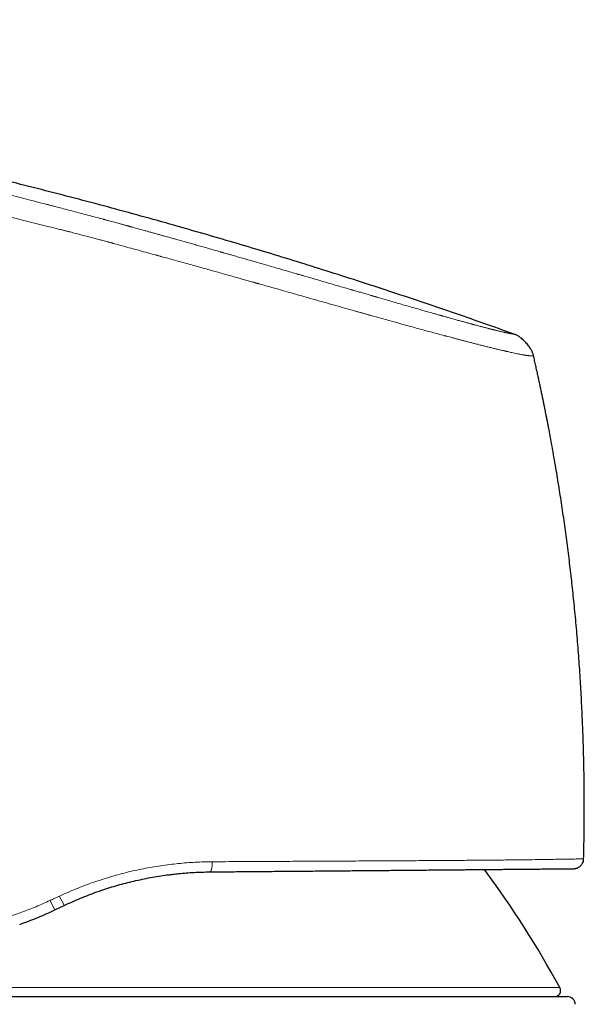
# Model space of a CAD drawing. Header units: millimetres. Extents: x 8 to 757, y 12 to 539.
# Tile 7 of 51: x 249 to 277, y 490 to 539. Entities that reach past the tile are written whole.
import ezdxf

# ---------------------------------------------------------------- set-up
doc = ezdxf.new("R2010")
doc.units = ezdxf.units.MM

msp = doc.modelspace()

# ---------------------------------------------------------------- linework, layer by layer
at = {"color": 7, "linetype": 'Continuous', "lineweight": 30}
for p, q in [((276.706, 497.458), (276.717, 497.458)), ((250.671, 494.941), (251.129, 495.16)), ((226.663, 490.668), (275.908, 490.668))]:
    msp.add_line(p, q, dxfattribs=at)
at = {"color": 252, "linetype": 'Continuous', "lineweight": 0}
msp.add_line((227.024, 491.112), (275.546, 491.112), dxfattribs=at)
at = {"color": 252, "linetype": 'Continuous', "lineweight": 0, "flags": 128}
msp.add_lwpolyline([(258.425, 497.315), (258.425, 497.274), (258.424, 497.233), (258.422, 497.193), (258.419, 497.153), (258.415, 497.114), (258.411, 497.077), (258.406, 497.042), (258.4, 497.008), (258.393, 496.977), (258.386, 496.948), (258.378, 496.921), (258.37, 496.897), (258.361, 496.876), (258.351, 496.857), (258.341, 496.842), (258.331, 496.831), (258.321, 496.822), (258.31, 496.817), (258.3, 496.815)], dxfattribs=at)
at = {"color": 7, "linetype": 'Continuous', "lineweight": 30, "flags": 128}
msp.add_lwpolyline([(276.221, 496.971), (276.262, 496.973), (276.289, 496.977)], dxfattribs=at)
at = {"color": 7, "linetype": 'Continuous', "lineweight": 30}
for centre, radius, start, end in [((276.217, 497.471), 0.5, 333.8466, 358.5229), ((231.649, 467.173), 50, 28.6049, 36.528), ((275.283, 490.968), 0.3, 270, 28.6049), ((275.908, 490.268), 0.4, 3.3019, 90)]:
    msp.add_arc(centre, radius, start, end, dxfattribs=at)
at = {"color": 252, "linetype": 'Continuous', "lineweight": 0}
for centre, radius, start, end in [((253.994, 496.956), 3.885, 203.5171, 211.2339), ((257.623, 498.684), 7.388, 204.4709, 208.4921)]:
    msp.add_arc(centre, radius, start, end, dxfattribs=at)
at = {"color": 7, "linetype": 'Continuous', "lineweight": 30}
for points, knots in [([(273.298, 523.308), (272.784, 523.491), (271.758, 523.857), (270.216, 524.392), (268.673, 524.917), (267.129, 525.432), (265.584, 525.937), (264.068, 526.421), (262.58, 526.886), (261.122, 527.333), (259.662, 527.771), (258.202, 528.199), (256.684, 528.635), (255.109, 529.077), (253.476, 529.523), (251.842, 529.958), (250.207, 530.382), (248.572, 530.795), (246.934, 531.197), (245.296, 531.588), (243.657, 531.968), (242.017, 532.337), (240.375, 532.696), (238.732, 533.044), (237.088, 533.381), (235.443, 533.707), (233.797, 534.023), (232.149, 534.328), (230.474, 534.628), (228.771, 534.921), (227.041, 535.208), (225.309, 535.483), (223.576, 535.747), (221.842, 536), (220.159, 536.234), (218.529, 536.451), (216.952, 536.652), (215.374, 536.843), (213.794, 537.026), (212.212, 537.2), (210.536, 537.375), (208.763, 537.549), (206.895, 537.72), (205.024, 537.878), (203.152, 538.025), (201.278, 538.16), (199.401, 538.283), (197.523, 538.395), (195.777, 538.488), (194.164, 538.565), (192.685, 538.628), (191.204, 538.682), (189.797, 538.725), (188.465, 538.758), (187.208, 538.781), (185.95, 538.797), (184.692, 538.805), (183.435, 538.804), (182.201, 538.794), (180.992, 538.775), (179.807, 538.747), (178.623, 538.71), (177.44, 538.663), (176.258, 538.606), (175.076, 538.538), (173.896, 538.459), (172.716, 538.368), (171.538, 538.267), (170.368, 538.154), (169.207, 538.031), (168.053, 537.897), (166.901, 537.753), (166.134, 537.647), (165.75, 537.594)], [0, 0, 0, 0, 0.014954, 0.029882, 0.044786, 0.059666, 0.074523, 0.089358, 0.103326, 0.117276, 0.131208, 0.145123, 0.159023, 0.174517, 0.189994, 0.205452, 0.220895, 0.236322, 0.251734, 0.267133, 0.282519, 0.297893, 0.313256, 0.32861, 0.343953, 0.359289, 0.374617, 0.389938, 0.405254, 0.421293, 0.437328, 0.45336, 0.469388, 0.485415, 0.501442, 0.515979, 0.530517, 0.545057, 0.559598, 0.574142, 0.58869, 0.605839, 0.622995, 0.640159, 0.65733, 0.674511, 0.691703, 0.708907, 0.726124, 0.73966, 0.753202, 0.766749, 0.7803, 0.7918, 0.803301, 0.814802, 0.826303, 0.837802, 0.849299, 0.860136, 0.870971, 0.881802, 0.892629, 0.903453, 0.914274, 0.925091, 0.935905, 0.946716, 0.957526, 0.968143, 0.97876, 0.989379, 1, 1, 1, 1]), ([(274.253, 522.229), (274.249, 522.245), (274.242, 522.279), (274.227, 522.332), (274.206, 522.389), (274.179, 522.451), (274.142, 522.524), (274.094, 522.606), (274.035, 522.696), (273.968, 522.786), (273.895, 522.873), (273.817, 522.956), (273.736, 523.034), (273.654, 523.104), (273.578, 523.162), (273.51, 523.207), (273.451, 523.242), (273.397, 523.269), (273.346, 523.291), (273.314, 523.302), (273.298, 523.308)], [0, 0, 0, 0, 0.033857, 0.070157, 0.110556, 0.155817, 0.205931, 0.274432, 0.347576, 0.42316, 0.499461, 0.575793, 0.651492, 0.724842, 0.793618, 0.843967, 0.889435, 0.92997, 0.966287, 1, 1, 1, 1]), ([(274.996, 518.685), (274.995, 518.687), (274.995, 518.69), (274.992, 518.704), (274.988, 518.725), (274.983, 518.753), (274.976, 518.789), (274.967, 518.831), (274.958, 518.88), (274.946, 518.94), (274.933, 519.01), (274.917, 519.092), (274.899, 519.183), (274.879, 519.284), (274.857, 519.394), (274.833, 519.513), (274.806, 519.647), (274.776, 519.796), (274.742, 519.962), (274.706, 520.14), (274.667, 520.329), (274.625, 520.529), (274.58, 520.741), (274.534, 520.958), (274.487, 521.179), (274.438, 521.403), (274.386, 521.637), (274.332, 521.881), (274.288, 522.08), (274.261, 522.197), (274.253, 522.231)], [0, 0, 0, 0, 0.009472, 0.019196, 0.029535, 0.040793, 0.053207, 0.066953, 0.082162, 0.098931, 0.120095, 0.14347, 0.169115, 0.197075, 0.227383, 0.260069, 0.295152, 0.337314, 0.382525, 0.430802, 0.482159, 0.536606, 0.594151, 0.654804, 0.713137, 0.774092, 0.83767, 0.903877, 0.972715, 1, 1, 1, 1]), ([(276.717, 497.458), (276.724, 497.791), (276.74, 498.457), (276.75, 499.455), (276.751, 500.453), (276.741, 501.451), (276.722, 502.45), (276.693, 503.447), (276.653, 504.478), (276.6, 505.542), (276.534, 506.638), (276.455, 507.733), (276.365, 508.828), (276.265, 509.888), (276.158, 510.914), (276.045, 511.906), (275.921, 512.897), (275.788, 513.886), (275.645, 514.874), (275.492, 515.86), (275.323, 516.878), (275.158, 517.82), (275.042, 518.432), (274.995, 518.685)], [0, 0, 0, 0, 0.046789, 0.093578, 0.140367, 0.187156, 0.233945, 0.280734, 0.327523, 0.378991, 0.430459, 0.481927, 0.533395, 0.584863, 0.631651, 0.67844, 0.725229, 0.772018, 0.818807, 0.865596, 0.912385, 0.963853, 1, 1, 1, 1]), ([(276.24, 496.972), (276.243, 496.972), (276.247, 496.972), (276.253, 496.973), (276.26, 496.973), (276.266, 496.974), (276.273, 496.975), (276.28, 496.976), (276.286, 496.977), (276.292, 496.978), (276.298, 496.979), (276.304, 496.98), (276.309, 496.981), (276.313, 496.982), (276.318, 496.983), (276.327, 496.985), (276.344, 496.989), (276.368, 496.996), (276.406, 497.01), (276.454, 497.032), (276.499, 497.061), (276.536, 497.09), (276.567, 497.118), (276.6, 497.155), (276.633, 497.2), (276.664, 497.254), (276.689, 497.316), (276.707, 497.385), (276.71, 497.434), (276.712, 497.458)], [0, 0, 0, 0, 0.0794243, 0.1507131, 0.2138773, 0.2689328, 0.3159044, 0.3489023, 0.3763572, 0.3983448, 0.4113383, 0.4214735, 0.4290368, 0.4320614, 0.4347681, 0.4420524, 0.4567589, 0.4793498, 0.5060013, 0.5592606, 0.612136, 0.641986, 0.677827, 0.7195506, 0.7668992, 0.8194183, 0.8764228, 0.9369917, 1, 1, 1, 1]), ([(256.492, 496.702), (256.579, 496.712), (256.797, 496.737), (257.144, 496.767), (257.532, 496.792), (257.917, 496.809), (258.172, 496.813), (258.3, 496.815)], [0, 0, 0, 0, 0.14457, 0.359601, 0.573809, 0.787255, 1, 1, 1, 1]), ([(258.3, 496.815), (258.461, 496.816), (258.784, 496.819), (259.264, 496.823), (259.741, 496.828), (260.214, 496.832), (260.68, 496.836), (261.141, 496.84), (261.595, 496.844), (262.045, 496.848), (262.493, 496.852), (262.94, 496.855), (263.384, 496.859), (263.823, 496.863), (264.257, 496.867), (264.686, 496.871), (265.109, 496.874), (265.527, 496.878), (265.94, 496.882), (266.347, 496.885), (266.747, 496.889), (267.14, 496.892), (267.524, 496.895), (267.9, 496.899), (268.266, 496.902), (268.627, 496.905), (268.985, 496.908), (269.339, 496.911), (269.688, 496.914), (270.028, 496.917), (270.359, 496.92), (270.683, 496.923), (270.998, 496.926), (271.305, 496.928), (271.603, 496.931), (271.892, 496.934), (272.173, 496.936), (272.445, 496.938), (272.706, 496.941), (272.958, 496.943), (273.2, 496.945), (273.432, 496.947), (273.655, 496.949), (273.871, 496.951), (274.078, 496.953), (274.276, 496.954), (274.466, 496.956), (274.645, 496.958), (274.816, 496.959), (274.977, 496.961), (275.128, 496.962), (275.268, 496.963), (275.4, 496.964), (275.521, 496.965), (275.633, 496.966), (275.734, 496.967), (275.825, 496.968), (275.907, 496.969), (275.981, 496.969), (276.045, 496.97), (276.099, 496.97), (276.144, 496.971), (276.178, 496.971), (276.203, 496.971), (276.218, 496.971), (276.22, 496.971), (276.221, 496.971)], [0, 0, 0, 0, 0.015791, 0.031556, 0.0473, 0.06303, 0.078752, 0.094192, 0.109636, 0.125092, 0.140516, 0.156222, 0.171902, 0.187561, 0.203207, 0.218845, 0.234482, 0.250126, 0.265808, 0.281454, 0.29707, 0.312663, 0.328239, 0.343527, 0.358811, 0.374099, 0.389557, 0.405299, 0.421012, 0.436702, 0.452377, 0.468043, 0.483709, 0.49938, 0.515001, 0.530626, 0.546261, 0.561915, 0.577594, 0.593025, 0.608495, 0.62401, 0.639325, 0.654951, 0.670588, 0.686243, 0.701924, 0.717636, 0.733386, 0.749182, 0.764836, 0.780489, 0.796146, 0.811813, 0.827498, 0.842926, 0.858382, 0.873872, 0.889363, 0.905157, 0.920945, 0.936732, 0.952525, 0.96833, 0.984153, 1, 1, 1, 1]), ([(252.986, 495.912), (253.019, 495.924), (253.182, 495.98), (253.477, 496.072), (253.871, 496.188), (254.267, 496.293), (254.666, 496.389), (255.07, 496.476), (255.477, 496.554), (255.884, 496.621), (256.223, 496.67), (256.426, 496.693), (256.493, 496.7)], [0, 0, 0, 0, 0.0288275, 0.1423931, 0.2558307, 0.3691689, 0.48243, 0.5976938, 0.7129239, 0.8281474, 0.9433934, 1, 1, 1, 1]), ([(251.129, 495.16), (251.263, 495.222), (251.528, 495.346), (251.931, 495.519), (252.335, 495.68), (252.686, 495.812), (252.904, 495.885), (252.986, 495.913)], [0, 0, 0, 0, 0.220004, 0.438473, 0.655455, 0.870998, 1, 1, 1, 1]), ([(248.936, 494.229), (248.988, 494.247), (249.173, 494.31), (249.49, 494.43), (249.886, 494.589), (250.281, 494.758), (250.541, 494.88), (250.671, 494.941)], [0, 0, 0, 0, 0.088209, 0.314289, 0.541575, 0.770126, 1, 1, 1, 1])]:
    msp.add_open_spline(points, degree=3, knots=knots, dxfattribs=at)
at = {"color": 252, "linetype": 'Continuous', "lineweight": 0}
for points, knots in [([(273.298, 523.308), (273.297, 523.308), (273.296, 523.309), (273.29, 523.31), (273.28, 523.311), (273.267, 523.313), (273.251, 523.316), (273.236, 523.318), (273.225, 523.32), (273.221, 523.321), (273.219, 523.321), (273.218, 523.321), (273.217, 523.322), (273.215, 523.322), (273.213, 523.322), (273.209, 523.323), (273.202, 523.324), (273.193, 523.326), (273.18, 523.328), (273.166, 523.33), (273.151, 523.333), (273.133, 523.336), (273.113, 523.34), (273.091, 523.344), (273.067, 523.348), (273.04, 523.353), (273.01, 523.359), (272.984, 523.364), (272.966, 523.368), (272.958, 523.369), (272.952, 523.371), (272.947, 523.372), (272.943, 523.372), (272.938, 523.374), (272.932, 523.375), (272.924, 523.376), (272.913, 523.379), (272.897, 523.382), (272.88, 523.386), (272.86, 523.39), (272.837, 523.395), (272.819, 523.399), (272.807, 523.401), (272.802, 523.402), (272.797, 523.404), (272.791, 523.405), (272.785, 523.406), (272.78, 523.407), (272.769, 523.41), (272.743, 523.416), (272.699, 523.425), (272.642, 523.439), (272.579, 523.454), (272.506, 523.471), (272.44, 523.487), (272.394, 523.498), (272.378, 523.502), (272.376, 523.503), (272.376, 523.503), (272.375, 523.503), (272.373, 523.504), (272.367, 523.505), (272.359, 523.507), (272.348, 523.51), (272.334, 523.513), (272.317, 523.518), (272.296, 523.523), (272.272, 523.529), (272.245, 523.535), (272.214, 523.543), (272.18, 523.552), (272.14, 523.562), (272.095, 523.573), (272.044, 523.586), (271.988, 523.601), (271.926, 523.617), (271.858, 523.635), (271.785, 523.654), (271.707, 523.674), (271.623, 523.696), (271.533, 523.72), (271.434, 523.746), (271.36, 523.766), (271.315, 523.778), (271.304, 523.781), (271.298, 523.783), (271.294, 523.784), (271.29, 523.785), (271.281, 523.788), (271.26, 523.793), (271.227, 523.802), (271.187, 523.813), (271.141, 523.825), (271.088, 523.84), (271.027, 523.856), (270.96, 523.874), (270.888, 523.894), (270.811, 523.915), (270.727, 523.938), (270.637, 523.963), (270.54, 523.99), (270.437, 524.018), (270.327, 524.049), (270.211, 524.081), (270.081, 524.117), (269.937, 524.158), (269.821, 524.19), (269.747, 524.211), (269.718, 524.219), (269.693, 524.226), (269.669, 524.233), (269.644, 524.24), (269.619, 524.247), (269.551, 524.267), (269.437, 524.299), (269.253, 524.351), (269.039, 524.412), (268.794, 524.482), (268.542, 524.554), (268.283, 524.628), (268.018, 524.704), (267.745, 524.783), (267.464, 524.864), (267.177, 524.947), (266.887, 525.031), (266.678, 525.092), (266.555, 525.128), (266.526, 525.136), (266.505, 525.142), (266.488, 525.147), (266.469, 525.153), (266.442, 525.16), (266.407, 525.171), (266.363, 525.183), (266.306, 525.2), (266.234, 525.221), (266.145, 525.247), (266.045, 525.276), (265.934, 525.308), (265.824, 525.34), (265.716, 525.372), (265.613, 525.402), (265.49, 525.437), (265.397, 525.464), (265.335, 525.482), (265.319, 525.487), (265.303, 525.492), (265.287, 525.496), (265.271, 525.501), (265.254, 525.506), (265.238, 525.511), (265.105, 525.549), (264.853, 525.623), (264.479, 525.731), (264.102, 525.841), (263.723, 525.951), (263.343, 526.062), (263.074, 526.14), (262.911, 526.187), (262.856, 526.203), (262.796, 526.221), (262.736, 526.238), (262.676, 526.255), (262.616, 526.273), (262.47, 526.315), (262.249, 526.379), (261.956, 526.464), (261.664, 526.548), (261.362, 526.636), (261.051, 526.725), (260.751, 526.812), (260.462, 526.895), (260.184, 526.975), (259.914, 527.052), (259.653, 527.127), (259.431, 527.191), (259.246, 527.244), (259.103, 527.284), (259.002, 527.313), (258.941, 527.331), (258.913, 527.339), (258.882, 527.348), (258.851, 527.356), (258.728, 527.391), (258.515, 527.452), (258.226, 527.534), (257.953, 527.612), (257.698, 527.684), (257.451, 527.754), (257.211, 527.821), (257.012, 527.878), (256.852, 527.923), (256.736, 527.955), (256.629, 527.985), (256.528, 528.014), (256.426, 528.042), (256.325, 528.071), (256.197, 528.107), (256.04, 528.15), (255.857, 528.202), (255.673, 528.253), (255.489, 528.304), (255.303, 528.356), (255.109, 528.41), (254.858, 528.48), (254.618, 528.546), (254.44, 528.595), (254.372, 528.613), (254.347, 528.62), (254.323, 528.627), (254.303, 528.632), (254.281, 528.638), (254.253, 528.646), (254.209, 528.658), (254.155, 528.673), (254.089, 528.691), (254.013, 528.711), (253.926, 528.735), (253.828, 528.762), (253.72, 528.791), (253.6, 528.824), (253.47, 528.859), (253.329, 528.897), (253.224, 528.926), (253.158, 528.943), (253.135, 528.95), (253.113, 528.956), (253.09, 528.962), (253.068, 528.968), (253.018, 528.981), (252.913, 529.009), (252.69, 529.069), (252.378, 529.152), (251.907, 529.277), (251.346, 529.425), (250.875, 529.548), (250.594, 529.621), (250.505, 529.644), (250.422, 529.665), (250.343, 529.686), (250.186, 529.726), (249.869, 529.807), (249.246, 529.966), (248.43, 530.172), (247.502, 530.403), (246.907, 530.548), (246.609, 530.621)], [0, 0, 0, 0, 0.012, 0.023812, 0.035435, 0.046869, 0.056774, 0.066533, 0.071289, 0.071909, 0.072528, 0.073147, 0.073766, 0.074383, 0.074897, 0.077083, 0.079377, 0.083582, 0.088108, 0.092955, 0.098124, 0.103614, 0.109424, 0.115197, 0.121255, 0.1276, 0.134232, 0.141155, 0.142927, 0.144718, 0.145554, 0.146325, 0.147157, 0.14805, 0.149004, 0.150019, 0.152344, 0.154938, 0.157802, 0.160935, 0.164339, 0.168015, 0.168739, 0.169472, 0.170215, 0.170968, 0.171731, 0.172503, 0.173223, 0.176123, 0.18282, 0.189529, 0.19631, 0.20322, 0.211826, 0.215591, 0.216004, 0.216063, 0.216095, 0.21613, 0.216273, 0.216774, 0.217516, 0.218497, 0.219719, 0.221213, 0.222956, 0.224949, 0.227192, 0.229683, 0.232422, 0.235409, 0.238892, 0.242659, 0.246711, 0.251048, 0.255671, 0.26058, 0.265472, 0.270621, 0.27603, 0.281701, 0.287636, 0.288527, 0.289138, 0.289351, 0.289566, 0.289785, 0.290007, 0.291093, 0.293201, 0.295265, 0.2975, 0.300385, 0.303513, 0.306883, 0.310392, 0.314129, 0.318094, 0.322287, 0.326707, 0.331266, 0.336042, 0.341032, 0.346235, 0.352311, 0.358649, 0.360108, 0.361093, 0.362051, 0.363008, 0.363966, 0.364924, 0.365881, 0.371863, 0.377845, 0.386503, 0.395179, 0.403884, 0.412615, 0.421364, 0.430123, 0.439131, 0.448145, 0.456987, 0.465784, 0.467071, 0.468008, 0.468443, 0.468948, 0.469521, 0.470163, 0.471312, 0.472629, 0.474117, 0.476419, 0.479037, 0.48197, 0.485219, 0.488784, 0.4916, 0.494587, 0.497746, 0.502179, 0.50263, 0.503085, 0.503542, 0.504002, 0.504466, 0.504932, 0.505401, 0.505873, 0.516341, 0.526838, 0.537342, 0.547831, 0.558279, 0.568667, 0.569891, 0.571525, 0.573166, 0.574799, 0.576423, 0.578039, 0.579647, 0.588348, 0.595918, 0.603305, 0.611867, 0.62018, 0.628247, 0.635855, 0.643234, 0.650388, 0.657315, 0.664019, 0.668038, 0.671972, 0.675365, 0.675983, 0.676806, 0.677625, 0.678443, 0.679257, 0.687383, 0.695252, 0.702186, 0.70891, 0.715426, 0.721734, 0.727834, 0.731167, 0.734339, 0.737001, 0.739664, 0.742327, 0.74499, 0.747654, 0.752488, 0.757322, 0.762158, 0.766996, 0.771834, 0.776866, 0.782321, 0.791678, 0.795774, 0.796417, 0.797059, 0.797701, 0.798342, 0.798589, 0.799452, 0.800601, 0.802035, 0.803754, 0.805758, 0.808048, 0.810622, 0.813476, 0.816614, 0.820035, 0.823741, 0.827731, 0.828358, 0.828946, 0.829533, 0.830119, 0.830706, 0.831292, 0.834051, 0.838963, 0.848868, 0.85869, 0.876022, 0.893088, 0.895788, 0.898069, 0.900155, 0.902241, 0.904327, 0.912522, 0.927158, 0.953299, 0.976645, 1, 1, 1, 1]), ([(274.251, 522.23), (274.249, 522.23), (274.245, 522.231), (274.215, 522.233), (274.168, 522.236), (274.114, 522.24), (274.072, 522.244), (274.042, 522.247), (274.03, 522.248), (274.018, 522.249), (274.006, 522.251), (273.992, 522.252), (273.975, 522.254), (273.949, 522.258), (273.915, 522.262), (273.872, 522.268), (273.823, 522.276), (273.765, 522.285), (273.699, 522.297), (273.622, 522.311), (273.534, 522.328), (273.431, 522.349), (273.314, 522.373), (273.196, 522.399), (273.082, 522.424), (273.004, 522.442), (272.95, 522.454), (272.925, 522.46), (272.899, 522.466), (272.872, 522.472), (272.846, 522.478), (272.818, 522.484), (272.742, 522.502), (272.615, 522.532), (272.431, 522.576), (272.243, 522.621), (272.053, 522.668), (271.864, 522.716), (271.675, 522.763), (271.49, 522.81), (271.307, 522.857), (271.128, 522.903), (270.953, 522.949), (270.783, 522.993), (270.62, 523.035), (270.466, 523.076), (270.317, 523.115), (270.175, 523.153), (270.044, 523.187), (269.948, 523.213), (269.896, 523.227), (269.878, 523.232), (269.872, 523.233), (269.867, 523.235), (269.861, 523.236), (269.856, 523.238), (269.753, 523.265), (269.554, 523.318), (269.257, 523.399), (268.964, 523.478), (268.678, 523.555), (268.402, 523.631), (268.135, 523.704), (267.88, 523.774), (267.629, 523.843), (267.348, 523.921), (267.03, 524.009), (266.676, 524.108), (266.387, 524.189), (266.168, 524.25), (266.023, 524.291), (265.875, 524.333), (265.727, 524.374), (265.578, 524.416), (265.317, 524.49), (264.94, 524.596), (264.439, 524.738), (263.92, 524.885), (263.385, 525.037), (262.884, 525.179), (262.42, 525.311), (261.996, 525.431), (261.517, 525.566), (261.092, 525.687), (260.8, 525.769), (260.694, 525.799), (260.664, 525.808), (260.635, 525.816), (260.605, 525.824), (260.575, 525.833), (260.546, 525.841), (260.455, 525.867), (260.297, 525.911), (260.066, 525.977), (259.815, 526.047), (259.545, 526.124), (259.256, 526.205), (258.948, 526.292), (258.621, 526.383), (258.289, 526.476), (257.954, 526.569), (257.619, 526.663), (257.268, 526.76), (256.918, 526.857), (256.569, 526.953), (256.239, 527.044), (256.005, 527.108), (255.873, 527.145), (255.831, 527.156), (255.789, 527.168), (255.747, 527.179), (255.705, 527.191), (255.401, 527.274), (254.835, 527.429), (254.148, 527.618), (253.718, 527.735), (253.547, 527.782), (253.493, 527.797), (253.44, 527.812), (253.387, 527.826), (253.336, 527.84), (253.262, 527.86), (253.16, 527.888), (253.022, 527.925), (252.852, 527.971), (252.648, 528.025), (252.405, 528.089), (252.141, 528.158), (251.856, 528.233), (251.611, 528.296), (251.413, 528.346), (251.268, 528.384), (251.118, 528.422), (250.978, 528.457), (250.735, 528.519), (250.194, 528.655), (249.345, 528.865), (248.307, 529.115), (247.279, 529.356), (246.597, 529.51), (246.259, 529.587)], [0, 0, 0, 0, 0.012568, 0.038427, 0.064392, 0.08159, 0.098837, 0.101878, 0.104921, 0.107965, 0.110998, 0.113142, 0.117502, 0.122058, 0.129141, 0.136651, 0.144588, 0.152955, 0.161749, 0.170972, 0.180621, 0.190973, 0.201776, 0.21303, 0.220705, 0.228576, 0.23037, 0.232174, 0.233988, 0.235812, 0.237645, 0.239489, 0.241342, 0.252814, 0.263823, 0.274366, 0.284442, 0.294053, 0.303038, 0.311575, 0.319664, 0.327305, 0.334625, 0.34148, 0.34787, 0.353795, 0.359256, 0.364727, 0.369636, 0.373492, 0.37505, 0.375248, 0.375445, 0.37564, 0.375833, 0.376025, 0.376216, 0.386721, 0.396792, 0.406429, 0.415632, 0.424401, 0.432593, 0.440367, 0.447726, 0.455246, 0.465365, 0.475572, 0.48587, 0.489941, 0.494026, 0.498125, 0.502238, 0.506365, 0.510506, 0.5237, 0.53721, 0.551038, 0.565184, 0.579647, 0.590457, 0.601438, 0.612591, 0.627576, 0.634264, 0.635018, 0.635773, 0.636529, 0.637285, 0.638042, 0.6388, 0.639559, 0.644999, 0.650918, 0.657316, 0.664194, 0.671551, 0.679389, 0.687707, 0.696505, 0.704646, 0.713159, 0.722044, 0.731301, 0.739755, 0.748497, 0.756429, 0.757484, 0.758543, 0.759606, 0.760673, 0.761743, 0.762818, 0.783765, 0.804726, 0.815061, 0.816414, 0.817768, 0.819121, 0.820475, 0.821829, 0.822926, 0.826128, 0.829616, 0.83339, 0.838997, 0.845136, 0.851807, 0.85901, 0.866745, 0.870317, 0.873993, 0.877771, 0.88164, 0.884592, 0.896153, 0.922587, 0.948706, 0.97451, 1, 1, 1, 1]), ([(250.898, 495.624), (251.033, 495.685), (251.301, 495.808), (251.709, 495.979), (252.12, 496.141), (252.534, 496.292), (252.948, 496.432), (253.362, 496.561), (253.775, 496.679), (254.191, 496.787), (254.61, 496.885), (255.033, 496.974), (255.46, 497.053), (255.888, 497.122), (256.316, 497.18), (256.742, 497.228), (257.166, 497.265), (257.586, 497.292), (258.006, 497.31), (258.285, 497.313), (258.425, 497.315)], [0, 0, 0, 0, 0.056461, 0.112798, 0.169026, 0.225156, 0.281203, 0.336179, 0.391098, 0.445972, 0.500814, 0.556631, 0.612439, 0.668252, 0.724083, 0.779946, 0.834856, 0.889826, 0.944868, 1, 1, 1, 1]), ([(258.425, 497.315), (258.86, 497.317), (259.729, 497.322), (261.002, 497.329), (262.246, 497.335), (263.46, 497.341), (264.643, 497.347), (265.793, 497.353), (266.904, 497.359), (267.969, 497.365), (268.982, 497.371), (269.944, 497.377), (270.853, 497.384), (271.707, 497.391), (272.499, 497.398), (273.226, 497.406), (273.885, 497.414), (274.477, 497.421), (275.001, 497.429), (275.457, 497.436), (275.843, 497.442), (276.161, 497.448), (276.409, 497.452), (276.585, 497.456), (276.696, 497.458), (276.71, 497.458), (276.717, 497.458)], [0, 0, 0, 0, 0.04184, 0.083431, 0.12489, 0.166335, 0.207886, 0.249664, 0.291474, 0.333095, 0.374614, 0.416117, 0.457696, 0.499443, 0.54125, 0.582977, 0.624655, 0.666311, 0.707962, 0.749621, 0.791298, 0.832995, 0.874714, 0.916456, 0.958218, 1, 1, 1, 1]), ([(243.324, 493.792), (243.56, 493.798), (244.032, 493.809), (244.748, 493.863), (245.466, 493.945), (246.185, 494.058), (246.904, 494.203), (247.621, 494.378), (248.334, 494.585), (249.042, 494.825), (249.743, 495.095), (250.201, 495.302), (250.431, 495.405)], [0, 0, 0, 0, 0.100232, 0.200205, 0.299996, 0.399681, 0.499336, 0.599038, 0.698869, 0.798911, 0.899256, 1, 1, 1, 1]), ([(250.431, 495.405), (250.509, 495.442), (250.665, 495.515), (250.82, 495.587), (250.898, 495.624)], [0, 0, 0, 0, 0.500153, 1, 1, 1, 1])]:
    msp.add_open_spline(points, degree=3, knots=knots, dxfattribs=at)

doc.saveas('drawing.dxf')
